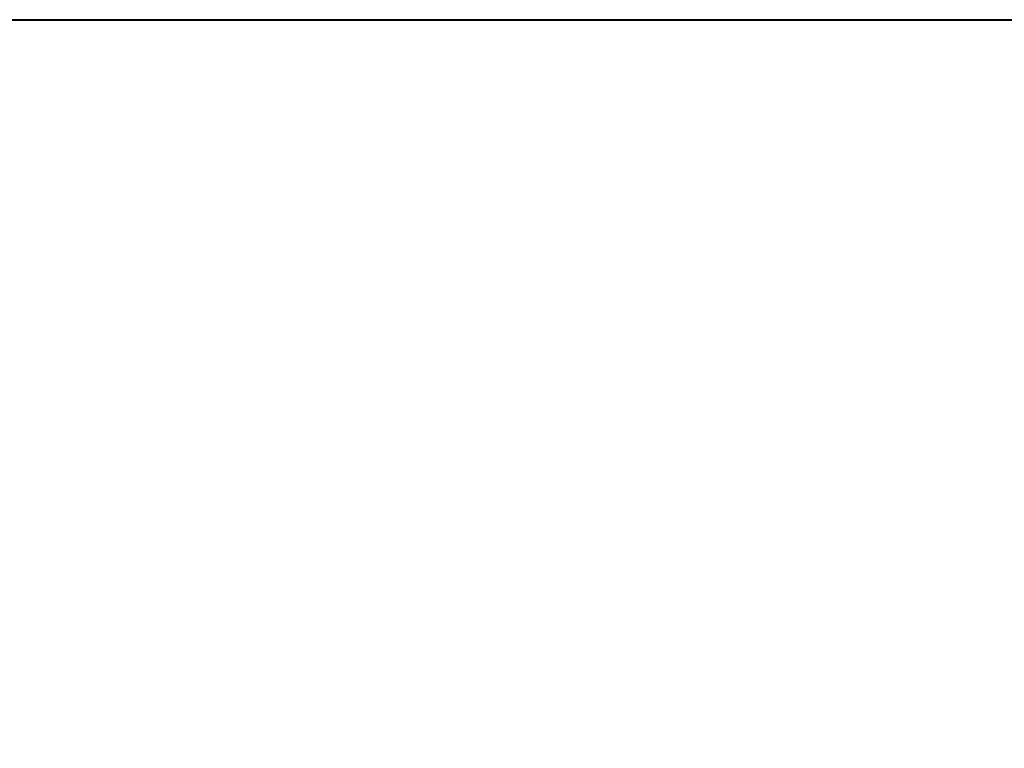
# Model space of a CAD drawing. Extents: x -4.8 to 50.9, y -3 to 23.4.
# Tile 251 of 256: x 17.8 to 34.4, y 9.2 to 21.5. Entities that reach past the tile are written whole.
import ezdxf

# ---------------------------------------------------------------- set-up
doc = ezdxf.new("R2010")
doc.units = 0

# ---------------------------------------------------------------- blocks, each defined once
blk = doc.blocks.new('Box-5b0e9875-5a67-4c61-bce6-c3949cda8db3')
at = {"color": 253, "linetype": 'Continuous', "true_color": 0xa0a0a0, "transparency": 33554687}
mesh = blk.add_polyface(dxfattribs=at)
corners = [(0, 21.49), (35.3, 21.49), (35.3, 21.5), (0, 21.5), (0, 21.49, 19), (35.3, 21.49, 19), (35.3, 21.5, 19), (0, 21.5, 19)]
mesh.append_faces([[corners[k] for k in face] for face in [(0, 1, 2, 3), (4, 5, 6, 7), (0, 1, 5, 4), (1, 2, 6, 5), (2, 3, 7, 6), (3, 0, 4, 7)]], dxfattribs={"color": 253})
blk = doc.blocks.new('Box-03e66cd6-e2b7-4248-8ece-0efc311cc0dd')
at = {"color": 253, "linetype": 'Continuous', "true_color": 0xa0a0a0, "transparency": 33554687}
mesh = blk.add_polyface(dxfattribs=at)
corners = [(0, 0), (49, 0), (49, 21.5), (0, 21.5), (0, 0, 0.01), (49, 0, 0.01), (49, 21.5, 0.01), (0, 21.5, 0.01)]
mesh.append_faces([[corners[k] for k in face] for face in [(0, 1, 2, 3), (4, 5, 6, 7), (0, 1, 5, 4), (1, 2, 6, 5), (2, 3, 7, 6), (3, 0, 4, 7)]], dxfattribs={"color": 253})
blk = doc.blocks.new('Box-90009c8d-0ef3-414d-ac97-b565dae85551')
at = {"color": 253, "linetype": 'Continuous', "true_color": 0xa0a0a0, "transparency": 33554687}
mesh = blk.add_polyface(dxfattribs=at)
corners = [(0, 0), (49, 0), (49, 21.5), (0, 21.5), (0, 0, 0.01), (49, 0, 0.01), (49, 21.5, 0.01), (0, 21.5, 0.01)]
mesh.append_faces([[corners[k] for k in face] for face in [(0, 1, 2, 3), (4, 5, 6, 7), (0, 1, 5, 4), (1, 2, 6, 5), (2, 3, 7, 6), (3, 0, 4, 7)]], dxfattribs={"color": 253})
blk = doc.blocks.new('ForwardOpening-3c63ad65-f056-48d9-a201-10913917db55')
at = {"linetype": 'Continuous', "transparency": 33554687}
blk.add_blockref('Box-5b0e9875-5a67-4c61-bce6-c3949cda8db3', (0, 0), dxfattribs=at)
blk = doc.blocks.new('839e2524-ef07-4800-aa83-a7ff13b51d50')
at = {"linetype": 'Continuous', "transparency": 33554687}
for name, p in [('ForwardOpening-3c63ad65-f056-48d9-a201-10913917db55', (0, 0)), ('Box-5b0e9875-5a67-4c61-bce6-c3949cda8db3', (0, 0)), ('Box-03e66cd6-e2b7-4248-8ece-0efc311cc0dd', (0, 0)), ('Box-90009c8d-0ef3-414d-ac97-b565dae85551', (0, 0, 18.99))]:
    blk.add_blockref(name, p, dxfattribs=at)
blk = doc.blocks.new('6094de57-2f59-4c9f-82c9-67c1ea2b58cb')
at = {"linetype": 'Continuous', "transparency": 33554687}
blk.add_blockref('839e2524-ef07-4800-aa83-a7ff13b51d50', (0, 0), dxfattribs=at)

msp = doc.modelspace()

# ---------------------------------------------------------------- block references
at = {"transparency": 33554687}
msp.add_blockref('6094de57-2f59-4c9f-82c9-67c1ea2b58cb', (0, 0), dxfattribs=at)

doc.saveas('drawing.dxf')
